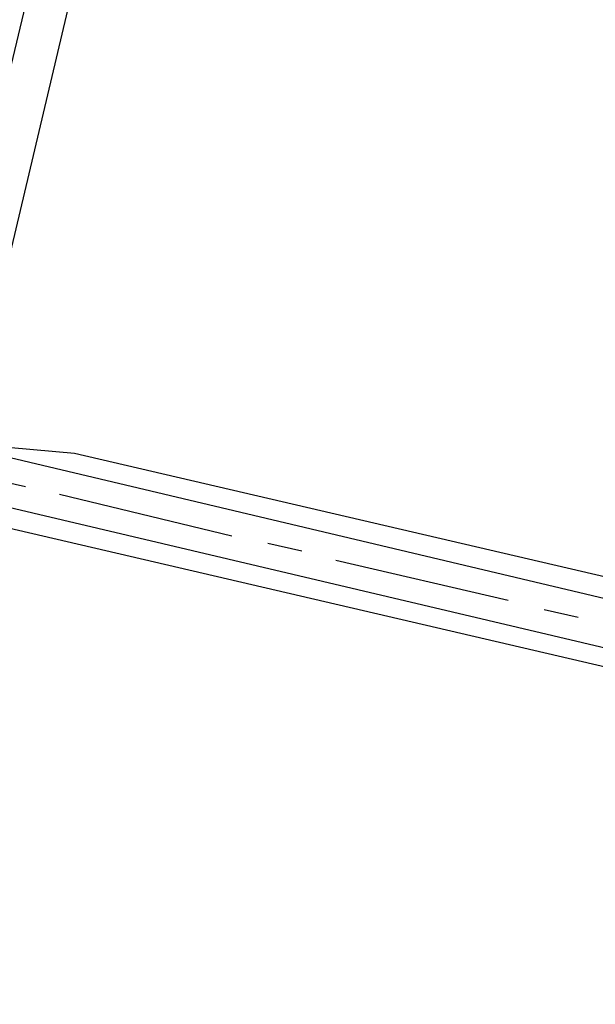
# Model space of a CAD drawing. Header units: feet. Extents: x -79 to 198, y -22 to 181.
# Tile 168 of 256: x 118.57 to 122.63, y 71.96 to 78.89. Entities that reach past the tile are written whole.
import ezdxf

# ---------------------------------------------------------------- set-up
doc = ezdxf.new("R2010")
doc.units = ezdxf.units.FT
doc.layers.add('A-AREA-UNIDAD', color=30, linetype='CONTINUOUS')
doc.layers.add('A-LINEA', color=7, linetype='CONTINUOUS')

msp = doc.modelspace()

# ---------------------------------------------------------------- linework, layer by layer
at = {"layer": 'A-AREA-UNIDAD'}
for points in [[(105.312, 79.2533), (117.472, 76.3733), (117.568, 75.9644), (118.96, 75.84), (129.568, 73.3689), (129.6, 73.12), (130.8, 76.7289), (131.968, 79.2889)], [(106.912, 44.2844), (118.752, 41.44), (119.808, 41.4044), (119.84, 40.3556), (119.392, 38.56), (126.56, 36.8356), (127.968, 39.3244), (129.28, 42.72), (130.24, 46.72), (130.592, 50.1689), (130.4, 55.1289), (128.992, 61.5289), (128.608, 64.7289), (128.64, 68.96), (129.28, 72.8), (118.048, 75.4133), (118, 75.6444), (117.472, 75.7689), (116.24, 75.68), (104.08, 78.5244)]]:
    msp.add_lwpolyline(points, dxfattribs=at)
at = {"layer": 'A-LINEA'}
for p, q in [((118.32, 76.4578), (119.96, 83.3911)), ((118.24, 75.8711), (129.4933, 73.2044)), ((118.3733, 75.6578), (118.6133, 75.6044)), ((118.16, 75.5378), (129.4133, 72.8844)), ((118.8533, 75.5511), (120.0667, 75.2578)), ((120.32, 75.2044), (120.56, 75.1511)), ((120.8, 75.0844), (122.0133, 74.8044)), ((122.2667, 74.7378), (122.5067, 74.6844))]:
    msp.add_line(p, q, dxfattribs=at)
msp.add_lwpolyline([(118.0267, 76.5244), (118.4533, 78.3111), (118.8267, 79.8844)], dxfattribs=at)

doc.saveas('drawing.dxf')
